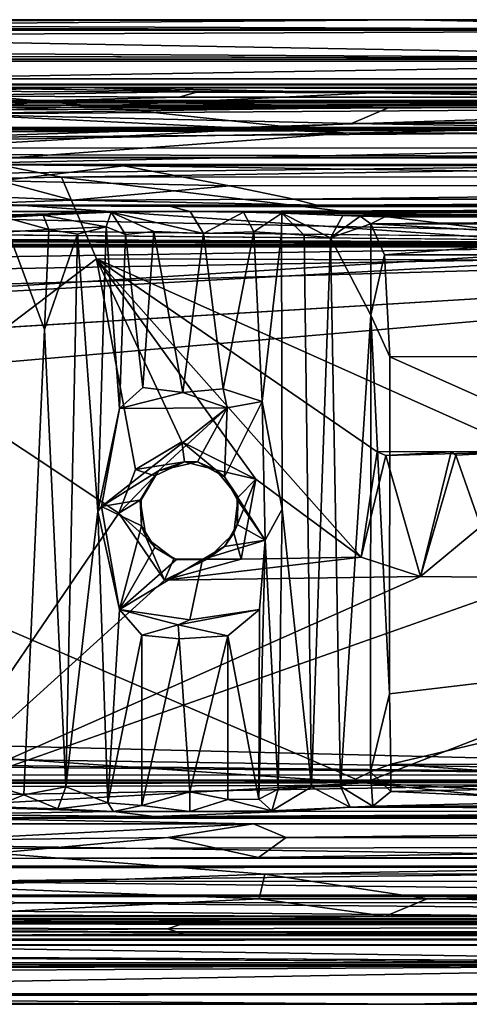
# Model space of a CAD drawing. Header units: millimetres. Extents: x -474 to 3044, y -109 to 1309.
# Tile 64 of 118: x 2670 to 2693, y 120 to 170. Entities that reach past the tile are written whole.
import ezdxf

# ---------------------------------------------------------------- set-up
doc = ezdxf.new("R2010")
doc.units = ezdxf.units.MM
doc.layers.add('Layer 01', color=7, linetype='Continuous', true_color=0x000000)

msp = doc.modelspace()

# ---------------------------------------------------------------- linework, layer by layer
at = {"layer": 'Layer 01'}
for points in [[(2190.596, 169.521, 1016.545), (2101.341, 168.001, 1018.898), (2715.512, 168.001, 1018.898)], [(2451.88, 169.521, 1016.546), (2689.524, 170.001, 1013.981), (2166.857, 170.001, 1013.987)], [(2678.377, 170, 1006.375), (2166.857, 170.001, 1013.987), (2689.524, 170.001, 1013.981)], [(2166.857, 170.001, 1013.987), (2678.377, 170, 1006.375), (2189.551, 170, 1006.343)], [(2402.489, 170, 960.981), (2189.551, 170, 1006.343), (2678.377, 170, 1006.375)], [(2190.596, 169.521, 1016.545), (2715.512, 168.001, 1018.898), (2451.88, 169.521, 1016.546)], [(2411.034, 170, 953.003), (2715.573, 169.475, 950.341), (2394.089, 169.475, 950.341)], [(2402.489, 170, 960.981), (2678.377, 170, 1006.375), (2724.336, 170, 960.513)], [(2402.489, 170, 960.981), (2724.336, 170, 960.513), (2581.427, 170, 953.005)], [(2411.034, 170, 953.003), (2581.427, 170, 953.005), (2715.573, 169.475, 950.341)], [(2451.88, 169.521, 1016.546), (2630.849, 169.521, 1016.545), (2689.524, 170.001, 1013.981)], [(2451.88, 169.521, 1016.546), (2715.512, 168.001, 1018.898), (2630.849, 169.521, 1016.545)], [(2581.427, 170, 953.005), (2724.336, 170, 960.513), (2716.49, 170, 952.999)], [(2715.573, 169.475, 950.341), (2581.427, 170, 953.005), (2716.49, 170, 952.999)], [(2630.849, 169.521, 1016.545), (2712.35, 169.523, 1016.541), (2689.524, 170.001, 1013.981)], [(2630.849, 169.521, 1016.545), (2715.512, 168.001, 1018.898), (2712.35, 169.523, 1016.541)], [(2689.524, 170.001, 1013.981), (2703.843, 170, 1014), (2678.377, 170, 1006.375)], [(2724.336, 170, 960.513), (2678.377, 170, 1006.375), (2723.889, 170, 1006.375)], [(2723.889, 170, 1006.375), (2678.377, 170, 1006.375), (2703.843, 170, 1014)], [(2703.843, 170, 1014), (2689.524, 170.001, 1013.981), (2712.35, 169.523, 1016.541)], [(2339.096, 167.898, 947.999), (2715.573, 169.475, 950.341), (2715.749, 167.898, 947.999)], [(2339.096, 167.898, 947.999), (2394.089, 169.475, 950.341), (2715.573, 169.475, 950.341)], [(2101.341, 168.001, 1018.898), (2020.505, 165.659, 1020.475), (2715.619, 165.66, 1020.475)], [(2101.341, 168.001, 1018.898), (2715.619, 165.66, 1020.475), (2715.512, 168.001, 1018.898)], [(2572.108, 165.544, 946.479), (2339.096, 167.898, 947.999), (2715.749, 167.898, 947.999)], [(2572.108, 165.544, 946.479), (2715.749, 167.898, 947.999), (2713.782, 165.545, 946.479)], [(-176.46, 166.724, 951.542), (2738.698, 166.726, 951.545), (-175.834, 167.001, 953.021)], [(-176.46, 166.724, 951.542), (2736.871, 165.857, 950.201), (2738.698, 166.726, 951.545)], [(-176.46, 166.724, 951.542), (-166.635, 165.857, 950.201), (2736.871, 165.857, 950.201)], [(2738.698, 166.726, 951.545), (2741.586, 167.001, 953.017), (-175.834, 167.001, 953.021)], [(2743.785, 167, 956.879), (-172.82, 167, 956.702), (-175.834, 167.001, 953.021), (2741.586, 167.001, 953.017)], [(1125.415, 167, 1010.293), (-172.82, 167, 956.702), (2743.785, 167, 956.879)], [(2211.546, 167, 1013.994), (2736.828, 166.7, 1015.52), (-167.083, 166.699, 1015.521)], [(2736.989, 165.799, 1016.858), (-166.992, 165.799, 1016.858), (-167.083, 166.699, 1015.521), (2736.828, 166.7, 1015.52)], [(1125.415, 167, 1010.293), (2743.785, 167, 956.879), (2742.825, 167, 1010.332)], [(1125.415, 167, 1010.293), (2742.825, 167, 1010.332), (2211.546, 167, 1013.994)], [(2742.825, 167, 1010.332), (2745.535, 167, 1013.986), (2211.546, 167, 1013.994)], [(2211.546, 167, 1013.994), (2745.535, 167, 1013.986), (2736.828, 166.7, 1015.52)], [(2673.096, 166.553, 978.554), (2665.21, 166.551, 978.791), (2678.869, 166.359, 989.072)], [(2665.21, 166.551, 978.791), (2673.096, 166.553, 978.554), (2665.361, 166.369, 977.235)], [(2665.255, 166.132, 1001.383), (2678.869, 166.359, 989.072), (2665.21, 166.551, 978.791)], [(2687.691, 166.289, 977.095), (2665.361, 166.369, 977.235), (2673.096, 166.553, 978.554)], [(2678.869, 166.359, 989.072), (2728.86, 166.371, 988.417), (2673.096, 166.553, 978.554)], [(2734.671, 166.552, 978.555), (2673.096, 166.553, 978.554), (2728.86, 166.371, 988.417)], [(2673.096, 166.553, 978.554), (2734.671, 166.552, 978.555), (2687.691, 166.289, 977.095)], [(2736.618, 166.29, 977.091), (2687.691, 166.289, 977.095), (2734.671, 166.552, 978.555)], [(2664.977, 165.915, 1013.276), (2671.339, 165.897, 1013.847), (2677.867, 166.063, 1005.119), (2665.255, 166.132, 1001.383)], [(2677.867, 166.063, 1005.119), (2678.869, 166.359, 989.072), (2665.255, 166.132, 1001.383)], [(2665.273, 165.247, 975.544), (2665.361, 166.369, 977.235), (2673.594, 165.611, 975.922)], [(2673.594, 165.611, 975.922), (2665.361, 166.369, 977.235), (2687.691, 166.289, 977.095)], [(2671.339, 165.897, 1013.847), (2765.61, 165.905, 1013.683), (2765.461, 166.065, 1004.996), (2677.867, 166.063, 1005.119)], [(2687.691, 166.289, 977.095), (2737.112, 165.435, 975.766), (2673.594, 165.611, 975.922)], [(2678.869, 166.359, 989.072), (2677.867, 166.063, 1005.119), (2765.461, 166.065, 1004.996), (2728.86, 166.371, 988.417)], [(2736.618, 166.29, 977.091), (2737.112, 165.435, 975.766), (2687.691, 166.289, 977.095)], [(617.209, 164.457, 1017.725), (-166.992, 165.799, 1016.858), (2736.989, 165.799, 1016.858)], [(-166.635, 165.857, 950.201), (1641.444, 164.519, 949.3), (2736.871, 165.857, 950.201)], [(617.209, 164.457, 1017.725), (2736.989, 165.799, 1016.858), (2165.241, 164.454, 1017.727)], [(2736.871, 165.857, 950.201), (1641.444, 164.519, 949.3), (2736.816, 164.52, 949.3)], [(2201.375, 162.997, 1021), (2715.619, 165.66, 1020.475), (2020.505, 165.659, 1020.475)], [(2165.241, 164.454, 1017.727), (2736.989, 165.799, 1016.858), (2739.166, 164.45, 1017.725)], [(2201.375, 162.997, 1021), (2634.508, 162.999, 1021), (2715.619, 165.66, 1020.475)], [(2572.108, 165.544, 946.479), (2713.782, 165.545, 946.479), (2337.691, 162.973, 945.998)], [(2713.782, 165.545, 946.479), (2741.032, 163.016, 946), (2337.691, 162.973, 945.998)], [(2634.508, 162.999, 1021), (2696.28, 162.985, 1021.001), (2715.619, 165.66, 1020.475)], [(2664.977, 165.915, 1013.276), (2665.32, 165.225, 1015.754), (2671.339, 165.897, 1013.847)], [(2673.594, 165.611, 975.922), (2686.332, 164.237, 974.945), (2665.273, 165.247, 975.544)], [(2688.56, 165.555, 1015.109), (2671.339, 165.897, 1013.847), (2665.32, 165.225, 1015.754)], [(2686.606, 164.724, 1016.295), (2688.56, 165.555, 1015.109), (2665.32, 165.225, 1015.754)], [(2765.637, 165.584, 1015.063), (2765.61, 165.905, 1013.683), (2671.339, 165.897, 1013.847)], [(2671.339, 165.897, 1013.847), (2688.56, 165.555, 1015.109), (2765.637, 165.584, 1015.063)], [(2737.112, 165.435, 975.766), (2686.332, 164.237, 974.945), (2673.594, 165.611, 975.922)], [(2686.606, 164.724, 1016.295), (2765.637, 165.584, 1015.063), (2688.56, 165.555, 1015.109)], [(2765.653, 164.811, 1016.231), (2765.637, 165.584, 1015.063), (2686.606, 164.724, 1016.295)], [(2686.606, 164.724, 1016.295), (2665.32, 165.225, 1015.754), (2664.401, 163.497, 1017.12)], [(2686.332, 164.237, 974.945), (2664.484, 163.855, 974.807), (2665.273, 165.247, 975.544)], [(2737.112, 165.435, 975.766), (2740.293, 164.249, 974.934), (2686.332, 164.237, 974.945)], [(1935.133, 162.995, 949), (2736.816, 164.52, 949.3), (1641.444, 164.519, 949.3)], [(1935.133, 162.995, 949), (2239.754, 162.998, 949), (2736.816, 164.52, 949.3)], [(2239.754, 162.998, 949), (2521.171, 162.999, 949), (2736.816, 164.52, 949.3)], [(2521.171, 162.999, 949), (2743.38, 162.994, 949), (2736.816, 164.52, 949.3)], [(2765.672, 163.445, 1017.128), (2686.606, 164.724, 1016.295), (2664.401, 163.497, 1017.12)], [(2765.672, 163.445, 1017.128), (2765.653, 164.811, 1016.231), (2686.606, 164.724, 1016.295)], [(2165.241, 164.454, 1017.727), (2735.784, 162.975, 1018.001), (2331.469, 163.002, 1018)], [(2165.241, 164.454, 1017.727), (2739.166, 164.45, 1017.725), (2735.784, 162.975, 1018.001)], [(2664.484, 163.855, 974.807), (2686.332, 164.237, 974.945), (2664.962, 162.671, 974.596)], [(2740.293, 164.249, 974.934), (2764.453, 162.631, 974.572), (2664.962, 162.671, 974.596)], [(2686.332, 164.237, 974.945), (2740.293, 164.249, 974.934), (2664.962, 162.671, 974.596)], [(2737.103, 158.524, 946), (2337.691, 162.973, 945.998), (2741.032, 163.016, 946)], [(2765.672, 163.445, 1017.128), (2664.401, 163.497, 1017.12), (2671.896, 161.998, 1017.4)], [(2664.984, 161.87, 1017.411), (2671.896, 161.998, 1017.4), (2664.401, 163.497, 1017.12)], [(2671.896, 161.998, 1017.4), (2765.677, 162.074, 1017.403), (2765.672, 163.445, 1017.128)], [(2737.103, 158.524, 946), (320.732, 158.562, 946), (1109.276, 162.993, 945.999)], [(2737.103, 158.524, 946), (1109.276, 162.993, 945.999), (1483.189, 162.977, 945.998)], [(2737.103, 158.524, 946), (1483.189, 162.977, 945.998), (1770.149, 162.974, 945.998)], [(1648.648, 158.426, 949), (2734.643, 158.468, 949), (1935.133, 162.995, 949)], [(1770.149, 162.974, 945.998), (2337.691, 162.973, 945.998), (2737.103, 158.524, 946)], [(2734.643, 158.468, 949), (2239.754, 162.998, 949), (1935.133, 162.995, 949)], [(2239.754, 162.998, 949), (2734.643, 158.468, 949), (2521.171, 162.999, 949)], [(2359.087, 158.718, 1018), (2331.469, 163.002, 1018), (2735.784, 162.975, 1018.001)], [(2709.959, 158.593, 1018), (2359.087, 158.718, 1018), (2735.784, 162.975, 1018.001)], [(2743.38, 162.994, 949), (2521.171, 162.999, 949), (2734.643, 158.468, 949)], [(2633.782, 154.255, 1021), (2700.932, 158.427, 1021), (2634.508, 162.999, 1021)], [(2696.28, 162.985, 1021.001), (2634.508, 162.999, 1021), (2700.932, 158.427, 1021)], [(2675.042, 162.582, 974.602), (2664.962, 162.671, 974.596), (2764.453, 162.631, 974.572)], [(2668.781, 161.818, 974.701), (2664.962, 162.671, 974.596), (2675.042, 162.582, 974.602)], [(2680.418, 161.571, 974.879), (2668.781, 161.818, 974.701), (2675.042, 162.582, 974.602)], [(2743.866, 161.578, 974.873), (2675.042, 162.582, 974.602), (2764.453, 162.631, 974.572)], [(2743.866, 161.578, 974.873), (2680.418, 161.571, 974.879), (2675.042, 162.582, 974.602)], [(2671.896, 161.998, 1017.4), (2706.812, 157.761, 1017.4), (2765.678, 157.857, 1017.4), (2765.677, 162.074, 1017.403)], [(2665.135, 151.375, 1017.398), (2673.671, 157.849, 1017.4), (2671.896, 161.998, 1017.4), (2664.984, 161.87, 1017.411)], [(2668.781, 161.818, 974.701), (2672.442, 160.842, 975.612), (2665.051, 161.156, 975.182)], [(2680.418, 161.571, 974.879), (2672.442, 160.842, 975.612), (2668.781, 161.818, 974.701)], [(2671.896, 161.998, 1017.4), (2673.671, 157.849, 1017.4), (2706.812, 157.761, 1017.4)], [(2680.418, 161.571, 974.879), (2683.691, 160.879, 975.56), (2672.442, 160.842, 975.612)], [(2743.866, 161.578, 974.873), (2683.691, 160.879, 975.56), (2680.418, 161.571, 974.879)], [(2743.866, 161.578, 974.873), (2746.617, 160.882, 975.555), (2683.691, 160.879, 975.56)], [(2687.261, 131.24, 1021), (2765, 161.492, 1021), (2633.782, 154.255, 1021)], [(2633.782, 154.255, 1021), (2765, 161.492, 1021), (2700.932, 158.427, 1021)], [(2672.442, 160.842, 975.612), (2665.387, 160.584, 976.571), (2665.051, 161.156, 975.182)], [(2687.261, 131.24, 1021), (2765, 126.994, 1021), (2765, 161.492, 1021)], [(2678.421, 160.253, 994.63), (2665.178, 160.283, 992.995), (2665.387, 160.584, 976.571), (2677.43, 160.512, 980.65)], [(2684.859, 160.587, 976.568), (2665.387, 160.584, 976.571), (2672.442, 160.842, 975.612)], [(2677.43, 160.512, 980.65), (2665.387, 160.584, 976.571), (2684.859, 160.587, 976.568)], [(2684.859, 160.587, 976.568), (2672.442, 160.842, 975.612), (2683.691, 160.879, 975.56)], [(2677.43, 160.512, 980.65), (2684.859, 160.587, 976.568), (2747.734, 160.509, 980.798)], [(2677.43, 160.512, 980.65), (2747.734, 160.509, 980.798), (2678.421, 160.253, 994.63)], [(2678.421, 160.253, 994.63), (2747.734, 160.509, 980.798), (2681.13, 160.231, 995.812)], [(2747.734, 160.509, 980.798), (2744.333, 160.224, 996.161), (2681.13, 160.231, 995.812)], [(2683.691, 160.879, 975.56), (2746.617, 160.882, 975.555), (2684.859, 160.587, 976.568)], [(2762.757, 160.58, 976.554), (2684.859, 160.587, 976.568), (2746.617, 160.882, 975.555)], [(2762.757, 160.58, 976.554), (2747.734, 160.509, 980.798), (2684.859, 160.587, 976.568)], [(2665.178, 160.283, 992.995), (2674.416, 160.219, 996.351), (2664.858, 159.968, 1009.933)], [(2670.97, 160.072, 1004.402), (2664.858, 159.968, 1009.933), (2674.416, 160.219, 996.351)], [(2664.858, 159.968, 1009.933), (2670.97, 160.072, 1004.402), (2669.062, 159.961, 1009.66)], [(2665.178, 160.283, 992.995), (2678.421, 160.253, 994.63), (2674.416, 160.219, 996.351)], [(2671.247, 159.35, 1006.523), (2669.062, 159.961, 1009.66), (2670.97, 160.072, 1004.402)], [(2674.416, 160.219, 996.351), (2674.157, 159.475, 998.437), (2670.97, 160.072, 1004.402)], [(2670.97, 160.072, 1004.402), (2674.157, 159.475, 998.437), (2671.247, 159.35, 1006.523)], [(2674.416, 160.219, 996.351), (2675.139, 159.094, 997.005), (2674.157, 159.475, 998.437)], [(2674.416, 160.219, 996.351), (2678.421, 160.253, 994.63), (2679.097, 159.147, 995.625)], [(2676.583, 159.244, 996.008), (2675.139, 159.094, 997.005), (2674.416, 160.219, 996.351)], [(2674.416, 160.219, 996.351), (2679.097, 159.147, 995.625), (2676.583, 159.244, 996.008)], [(2679.097, 159.147, 995.625), (2678.421, 160.253, 994.63), (2681.13, 160.231, 995.812)], [(2681.656, 159.231, 996.896), (2679.097, 159.147, 995.625), (2681.13, 160.231, 995.812)], [(2696.945, 160.066, 1004.731), (2681.13, 160.231, 995.812), (2744.333, 160.224, 996.161)], [(2681.13, 160.231, 995.812), (2696.945, 160.066, 1004.731), (2683.075, 160.173, 998.207)], [(2681.656, 159.231, 996.896), (2681.13, 160.231, 995.812), (2683.075, 160.173, 998.207)], [(2683.075, 160.173, 998.207), (2683.063, 159.15, 999.388), (2681.656, 159.231, 996.896)], [(2684.201, 159.051, 1002.885), (2683.063, 159.15, 999.388), (2683.075, 160.173, 998.207)], [(2683.075, 160.173, 998.207), (2696.945, 160.066, 1004.731), (2686.179, 160.053, 1005.462)], [(2683.075, 160.173, 998.207), (2685.545, 158.926, 1006.58), (2684.201, 159.051, 1002.885)], [(2683.075, 160.173, 998.207), (2686.179, 160.053, 1005.462), (2685.545, 158.926, 1006.58)], [(2685.545, 158.926, 1006.58), (2686.179, 160.053, 1005.462), (2687.051, 160.015, 1007.501)], [(2687.051, 160.015, 1007.501), (2687.586, 159.641, 1010.485), (2685.545, 158.926, 1006.58)], [(2686.179, 160.053, 1005.462), (2696.945, 160.066, 1004.731), (2687.051, 160.015, 1007.501)], [(2687.051, 160.015, 1007.501), (2696.945, 160.066, 1004.731), (2688.304, 159.986, 1009.375)], [(2687.586, 159.641, 1010.485), (2687.051, 160.015, 1007.501), (2688.304, 159.986, 1009.375)], [(2688.304, 159.986, 1009.375), (2696.945, 160.066, 1004.731), (2724.31, 159.983, 1009.374)], [(2669.183, 159.23, 1010.854), (2669.062, 159.961, 1009.66), (2671.247, 159.35, 1006.523)], [(2685.545, 158.926, 1006.58), (2687.586, 159.641, 1010.485), (2687.589, 154.99, 1010.835)], [(2688.304, 159.986, 1009.375), (2724.31, 159.983, 1009.374), (2687.586, 159.641, 1010.485)], [(2727.648, 159.621, 1010.546), (2687.586, 159.641, 1010.485), (2724.31, 159.983, 1009.374)], [(2687.586, 159.641, 1010.485), (2688.287, 158.056, 1011.388), (2687.589, 154.99, 1010.835)], [(2699.376, 158.964, 1011.141), (2687.586, 159.641, 1010.485), (2727.648, 159.621, 1010.546)], [(2688.287, 158.056, 1011.388), (2687.586, 159.641, 1010.485), (2699.376, 158.964, 1011.141)], [(2669.183, 159.23, 1010.854), (2671.038, 154.271, 1007.148), (2669.98, 130.631, 1009.352), (2669.142, 130.887, 1010.893)], [(2671.038, 154.271, 1007.148), (2669.183, 159.23, 1010.854), (2671.247, 159.35, 1006.523)], [(2671.247, 159.35, 1006.523), (2672.701, 159.102, 1002.609), (2671.038, 154.271, 1007.148)], [(2671.038, 154.271, 1007.148), (2672.701, 159.102, 1002.609), (2672.114, 131.038, 1004.387)], [(2671.247, 159.35, 1006.523), (2674.157, 159.475, 998.437), (2672.701, 159.102, 1002.609)], [(2673.733, 145.025, 999.423), (2672.114, 131.038, 1004.387), (2672.701, 159.102, 1002.609)], [(2674.157, 159.475, 998.437), (2673.733, 145.025, 999.423), (2672.701, 159.102, 1002.609)], [(2674.832, 150.25, 997.325), (2673.733, 145.025, 999.423), (2674.157, 159.475, 998.437)], [(2674.157, 159.475, 998.437), (2675.139, 159.094, 997.005), (2674.832, 150.25, 997.325)], [(2676.018, 151.318, 996.297), (2674.832, 150.25, 997.325), (2675.139, 159.094, 997.005)], [(2676.018, 151.318, 996.297), (2675.139, 159.094, 997.005), (2676.583, 159.244, 996.008)], [(2678.05, 151.068, 995.626), (2676.018, 151.318, 996.297), (2676.583, 159.244, 996.008)], [(2676.583, 159.244, 996.008), (2679.097, 159.147, 995.625), (2678.05, 151.068, 995.626)], [(2678.05, 151.068, 995.626), (2679.097, 159.147, 995.625), (2680.107, 151.256, 995.907)], [(2681.656, 159.231, 996.896), (2680.107, 151.256, 995.907), (2679.097, 159.147, 995.625)], [(2680.107, 151.256, 995.907), (2681.656, 159.231, 996.896), (2682.075, 150.606, 997.346)], [(2681.656, 159.231, 996.896), (2683.063, 159.15, 999.388), (2682.075, 150.606, 997.346)], [(2683.063, 159.15, 999.388), (2683.099, 145.151, 999.483), (2682.075, 150.606, 997.346)], [(2684.585, 131.037, 1004.053), (2683.099, 145.151, 999.483), (2683.063, 159.15, 999.388), (2684.201, 159.051, 1002.885)], [(2684.201, 159.051, 1002.885), (2685.545, 158.926, 1006.58), (2684.585, 131.037, 1004.053)], [(-168.235, 158.55, 949), (2738.687, 131.379, 949), (224.288, 158.475, 949)], [(-168.235, 158.55, 949), (-166.238, 131.493, 949), (2738.687, 131.379, 949)], [(1151.698, 131.43, 946), (320.732, 158.562, 946), (2737.103, 158.524, 946)], [(2709.959, 158.593, 1018), (912.485, 131.203, 1018), (2359.087, 158.718, 1018)], [(2713.872, 131.212, 1018), (1524.165, 127.008, 1018), (912.485, 131.203, 1018), (2709.959, 158.593, 1018)], [(1151.698, 131.43, 946), (2737.103, 158.524, 946), (1793.596, 131.51, 946)], [(2294.596, 131.566, 946), (1793.596, 131.51, 946), (2737.103, 158.524, 946)], [(2294.596, 131.566, 946), (2737.103, 158.524, 946), (2427.057, 131.627, 946)], [(2427.057, 131.627, 946), (2737.103, 158.524, 946), (2731.165, 131.657, 946)], [(2685.545, 158.926, 1006.58), (2686.059, 131.063, 1007.734), (2684.585, 131.037, 1004.053)], [(2686.059, 131.063, 1007.734), (2685.545, 158.926, 1006.58), (2687.589, 154.99, 1010.835)], [(2699.376, 158.964, 1011.141), (2738.19, 158.057, 1011.4), (2688.287, 158.056, 1011.388)], [(224.288, 158.475, 949), (2738.687, 131.379, 949), (942.581, 158.479, 949)], [(942.581, 158.479, 949), (2738.687, 131.379, 949), (1648.648, 158.426, 949)], [(1648.648, 158.426, 949), (2738.687, 131.379, 949), (2734.643, 158.468, 949)], [(2688.551, 152.881, 1011.4), (2687.589, 154.99, 1010.835), (2688.287, 158.056, 1011.388)], [(2738.19, 158.057, 1011.4), (2738.275, 152.924, 1011.4), (2688.551, 152.881, 1011.4), (2688.287, 158.056, 1011.388)], [(2673.671, 157.849, 1017.4), (2665.135, 151.375, 1017.398), (2674.808, 144.938, 1017.4), (2675.643, 147.165, 1017.4)], [(2695.536, 148.069, 1017.388), (2706.812, 157.761, 1017.4), (2673.671, 157.849, 1017.4)], [(2673.671, 157.849, 1017.4), (2687.918, 148.057, 1017.4), (2695.536, 148.069, 1017.388)], [(2687.918, 148.057, 1017.4), (2673.671, 157.849, 1017.4), (2687.108, 142.708, 1017.265)], [(2681.763, 146.659, 1017.39), (2673.671, 157.849, 1017.4), (2677.994, 148.57, 1017.398)], [(2675.643, 147.165, 1017.4), (2677.994, 148.57, 1017.398), (2673.671, 157.849, 1017.4)], [(2673.671, 157.849, 1017.4), (2681.763, 146.659, 1017.39), (2687.108, 142.708, 1017.265)], [(2686.059, 131.063, 1007.734), (2687.589, 154.99, 1010.835), (2687.582, 131.806, 1010.806)], [(2688.531, 135.767, 1011.4), (2687.582, 131.806, 1010.806), (2687.589, 154.99, 1010.835)], [(2688.531, 135.767, 1011.4), (2687.589, 154.99, 1010.835), (2688.551, 152.881, 1011.4)], [(2687.261, 131.24, 1021), (2633.782, 154.255, 1021), (2615.763, 136.081, 1021)], [(2669.98, 130.631, 1009.352), (2671.038, 154.271, 1007.148), (2672.114, 131.038, 1004.387)], [(2688.531, 135.767, 1011.4), (2688.551, 152.881, 1011.4), (2718.821, 139.357, 1011.4)], [(2718.821, 139.357, 1011.4), (2688.551, 152.881, 1011.4), (2738.275, 152.924, 1011.4)], [(2665.035, 130.589, 1017.403), (2674.808, 144.938, 1017.4), (2665.135, 151.375, 1017.398)], [(2674.832, 150.25, 997.325), (2676.018, 151.318, 996.297), (2678.05, 151.068, 995.626)], [(2674.832, 150.25, 997.325), (2678.05, 151.068, 995.626), (2680.31, 150.29, 997.417)], [(2680.107, 151.256, 995.907), (2680.31, 150.29, 997.417), (2678.05, 151.068, 995.626)], [(2680.107, 151.256, 995.907), (2682.075, 150.606, 997.346), (2680.31, 150.29, 997.417)], [(2682.238, 143.573, 997.514), (2680.167, 146.794, 997.501), (2682.075, 150.606, 997.346)], [(2680.31, 150.29, 997.417), (2682.075, 150.606, 997.346), (2680.167, 146.794, 997.501)], [(2682.238, 143.573, 997.514), (2682.075, 150.606, 997.346), (2683.099, 145.151, 999.483)], [(2673.733, 145.025, 999.423), (2674.832, 150.25, 997.325), (2673.927, 145.272, 997.538)], [(2673.927, 145.272, 997.538), (2674.832, 150.25, 997.325), (2680.31, 150.29, 997.417)], [(2676.823, 147.086, 997.502), (2673.927, 145.272, 997.538), (2680.31, 150.29, 997.417)], [(2680.31, 150.29, 997.417), (2678.79, 147.541, 997.502), (2676.823, 147.086, 997.502)], [(2680.31, 150.29, 997.417), (2680.167, 146.794, 997.501), (2678.79, 147.541, 997.502)], [(2678.138, 147.552, 1016.336), (2677.994, 148.57, 1017.398), (2675.643, 147.165, 1017.4)], [(2679.719, 147.146, 1016.438), (2681.763, 146.659, 1017.39), (2677.994, 148.57, 1017.398)], [(2679.719, 147.146, 1016.438), (2677.994, 148.57, 1017.398), (2678.138, 147.552, 1016.336)], [(2688.36, 147.872, 1017.086), (2687.918, 148.057, 1017.4), (2687.108, 142.708, 1017.265)], [(2695.536, 148.069, 1017.388), (2687.918, 148.057, 1017.4), (2688.36, 147.872, 1017.086)], [(2688.36, 147.872, 1017.086), (2691.661, 148.057, 1017.4), (2695.536, 148.069, 1017.388)], [(2690.109, 141.725, 1017.348), (2691.661, 148.057, 1017.4), (2688.36, 147.872, 1017.086)], [(2691.661, 148.057, 1017.4), (2690.109, 141.725, 1017.348), (2691.905, 147.889, 1016.903)], [(2691.661, 148.057, 1017.4), (2691.905, 147.889, 1016.903), (2695.536, 148.069, 1017.388)], [(2693.175, 144.266, 1017.378), (2695.536, 148.069, 1017.388), (2691.905, 147.889, 1016.903)], [(2678.138, 147.552, 1016.336), (2675.643, 147.165, 1017.4), (2676.624, 146.83, 1016.381)], [(2676.624, 146.83, 1016.381), (2676.823, 147.086, 997.502), (2678.138, 147.552, 1016.336)], [(2678.79, 147.541, 997.502), (2678.138, 147.552, 1016.336), (2676.823, 147.086, 997.502)], [(2678.79, 147.541, 997.502), (2679.719, 147.146, 1016.438), (2678.138, 147.552, 1016.336)], [(2679.719, 147.146, 1016.438), (2678.79, 147.541, 997.502), (2680.167, 146.794, 997.501)], [(2687.108, 142.708, 1017.265), (2690.109, 141.725, 1017.348), (2688.36, 147.872, 1017.086)], [(2693.175, 144.266, 1017.378), (2691.905, 147.889, 1016.903), (2690.109, 141.725, 1017.348)], [(2673.927, 145.272, 997.538), (2676.823, 147.086, 997.502), (2675.939, 145.622, 997.504)], [(2676.624, 146.83, 1016.381), (2675.643, 147.165, 1017.4), (2674.808, 144.938, 1017.4)], [(2676.823, 147.086, 997.502), (2676.624, 146.83, 1016.381), (2675.891, 145.596, 1016.445), (2675.939, 145.622, 997.504)], [(2680.167, 146.794, 997.501), (2680.855, 145.759, 1016.483), (2679.719, 147.146, 1016.438)], [(2680.855, 145.759, 1016.483), (2681.763, 146.659, 1017.39), (2679.719, 147.146, 1016.438)], [(2676.624, 146.83, 1016.381), (2674.808, 144.938, 1017.4), (2675.891, 145.596, 1016.445)], [(2680.855, 145.759, 1016.483), (2680.167, 146.794, 997.501), (2680.816, 145.636, 997.505)], [(2680.167, 146.794, 997.501), (2682.238, 143.573, 997.514), (2680.816, 145.636, 997.505)], [(2680.648, 143.929, 1016.426), (2681.012, 142.605, 1017.398), (2681.763, 146.659, 1017.39)], [(2680.648, 143.929, 1016.426), (2681.763, 146.659, 1017.39), (2680.855, 145.759, 1016.483)], [(2681.012, 142.605, 1017.398), (2687.108, 142.708, 1017.265), (2681.763, 146.659, 1017.39)], [(2673.927, 145.272, 997.538), (2675.939, 145.622, 997.504), (2675.956, 144.303, 997.501)], [(2675.891, 145.596, 1016.445), (2674.808, 144.938, 1017.4), (2676.196, 143.684, 1016.384)], [(2675.891, 145.596, 1016.445), (2675.956, 144.303, 997.501), (2675.939, 145.622, 997.504)], [(2675.956, 144.303, 997.501), (2675.891, 145.596, 1016.445), (2676.196, 143.684, 1016.384)], [(2680.855, 145.759, 1016.483), (2680.808, 144.364, 997.503), (2680.648, 143.929, 1016.426)], [(2680.855, 145.759, 1016.483), (2680.816, 145.636, 997.505), (2680.808, 144.364, 997.503)], [(2680.816, 145.636, 997.505), (2682.238, 143.573, 997.514), (2680.808, 144.364, 997.503)], [(2674.241, 130.237, 998.071), (2672.114, 131.038, 1004.387), (2673.733, 145.025, 999.423)], [(2673.733, 145.025, 999.423), (2673.927, 145.272, 997.538), (2674.837, 140.041, 997.388)], [(2673.733, 145.025, 999.423), (2674.837, 140.041, 997.388), (2674.241, 130.237, 998.071)], [(2674.837, 140.041, 997.388), (2673.927, 145.272, 997.538), (2675.956, 144.303, 997.501)], [(2682.884, 130.928, 998.962), (2682.238, 143.573, 997.514), (2683.099, 145.151, 999.483)], [(2682.884, 130.928, 998.962), (2683.099, 145.151, 999.483), (2684.585, 131.037, 1004.053)], [(2665.035, 130.589, 1017.403), (2677.123, 141.535, 1017.402), (2674.808, 144.938, 1017.4)], [(2676.196, 143.684, 1016.384), (2674.808, 144.938, 1017.4), (2677.123, 141.535, 1017.402)], [(2676.64, 143.204, 997.502), (2674.837, 140.041, 997.388), (2675.956, 144.303, 997.501)], [(2676.196, 143.684, 1016.384), (2676.64, 143.204, 997.502), (2675.956, 144.303, 997.501)], [(2680.648, 143.929, 1016.426), (2680.808, 144.364, 997.503), (2680.175, 143.254, 997.505)], [(2680.808, 144.364, 997.503), (2682.238, 143.573, 997.514), (2680.175, 143.254, 997.505)], [(2693.175, 144.266, 1017.378), (2690.109, 141.725, 1017.348), (2696.381, 141.654, 1017.395)], [(2677.597, 142.623, 1016.438), (2676.64, 143.204, 997.502), (2676.196, 143.684, 1016.384)], [(2676.196, 143.684, 1016.384), (2677.123, 141.535, 1017.402), (2677.597, 142.623, 1016.438)], [(2681.948, 140.043, 997.384), (2678.402, 139.521, 997.4), (2679.054, 142.59, 997.502), (2682.238, 143.573, 997.514)], [(2680.175, 143.254, 997.505), (2682.238, 143.573, 997.514), (2679.054, 142.59, 997.502)], [(2680.175, 143.254, 997.505), (2679.289, 142.612, 1016.456), (2680.648, 143.929, 1016.426)], [(2679.289, 142.612, 1016.456), (2681.012, 142.605, 1017.398), (2680.648, 143.929, 1016.426)], [(2682.884, 130.928, 998.962), (2681.909, 130.425, 997.218), (2682.238, 143.573, 997.514)], [(2681.909, 130.425, 997.218), (2681.948, 140.043, 997.384), (2682.238, 143.573, 997.514)], [(2674.837, 140.041, 997.388), (2676.64, 143.204, 997.502), (2677.728, 142.58, 997.503)], [(2677.597, 142.623, 1016.438), (2677.728, 142.58, 997.503), (2676.64, 143.204, 997.502)], [(2679.289, 142.612, 1016.456), (2680.175, 143.254, 997.505), (2679.054, 142.59, 997.502)], [(2674.837, 140.041, 997.388), (2679.054, 142.59, 997.502), (2678.402, 139.521, 997.4)], [(2674.837, 140.041, 997.388), (2677.728, 142.58, 997.503), (2679.054, 142.59, 997.502)], [(2687.108, 142.708, 1017.265), (2681.012, 142.605, 1017.398), (2677.123, 141.535, 1017.402)], [(2687.108, 142.708, 1017.265), (2677.123, 141.535, 1017.402), (2690.109, 141.725, 1017.348)], [(2677.597, 142.623, 1016.438), (2677.123, 141.535, 1017.402), (2679.289, 142.612, 1016.456)], [(2679.289, 142.612, 1016.456), (2677.123, 141.535, 1017.402), (2681.012, 142.605, 1017.398)], [(2677.728, 142.58, 997.503), (2677.597, 142.623, 1016.438), (2679.289, 142.612, 1016.456), (2679.054, 142.59, 997.502)], [(2665.035, 130.589, 1017.403), (2696.381, 141.654, 1017.395), (2690.109, 141.725, 1017.348)], [(2665.035, 130.589, 1017.403), (2690.109, 141.725, 1017.348), (2677.123, 141.535, 1017.402)], [(2665.035, 130.589, 1017.403), (2756.487, 132.178, 1017.4), (2696.381, 141.654, 1017.395)], [(2674.241, 130.237, 998.071), (2674.837, 140.041, 997.388), (2675.977, 138.74, 996.299)], [(2678.402, 139.521, 997.4), (2677.816, 139.267, 995.971), (2674.837, 140.041, 997.388)], [(2674.837, 140.041, 997.388), (2677.816, 139.267, 995.971), (2675.977, 138.74, 996.299)], [(2681.948, 140.043, 997.384), (2677.816, 139.267, 995.971), (2678.402, 139.521, 997.4)], [(2680.339, 138.717, 995.948), (2677.816, 139.267, 995.971), (2681.948, 140.043, 997.384)], [(2680.339, 138.717, 995.948), (2681.948, 140.043, 997.384), (2681.909, 130.425, 997.218)], [(2677.816, 139.267, 995.971), (2677.864, 138.561, 995.616), (2675.977, 138.74, 996.299)], [(2680.339, 138.717, 995.948), (2677.864, 138.561, 995.616), (2677.816, 139.267, 995.971)], [(2688.531, 135.767, 1011.4), (2718.821, 139.357, 1011.4), (2688.614, 132.2, 1011.405)], [(2688.614, 132.2, 1011.405), (2718.821, 139.357, 1011.4), (2738.136, 132.177, 1011.406)], [(2675.969, 130.102, 996.194), (2674.241, 130.237, 998.071), (2675.977, 138.74, 996.299)], [(2675.969, 130.102, 996.194), (2675.977, 138.74, 996.299), (2677.864, 138.561, 995.616)], [(2677.864, 138.561, 995.616), (2678.405, 130.791, 995.625), (2675.969, 130.102, 996.194)], [(2677.864, 138.561, 995.616), (2680.339, 138.717, 995.948), (2678.405, 130.791, 995.625)], [(2680.339, 138.717, 995.948), (2680.341, 130.395, 996.044), (2678.405, 130.791, 995.625)], [(2680.339, 138.717, 995.948), (2681.909, 130.425, 997.218), (2680.341, 130.395, 996.044)], [(2687.261, 131.24, 1021), (2615.763, 136.081, 1021), (2609.939, 126.976, 1020.999)], [(2688.614, 132.2, 1011.405), (2687.582, 131.806, 1010.806), (2688.531, 135.767, 1011.4)], [(2665.035, 130.589, 1017.403), (2665.469, 127.913, 1017.401), (2765.677, 128.056, 1017.404), (2756.487, 132.178, 1017.4)], [(2687.582, 131.806, 1010.806), (2688.614, 132.2, 1011.405), (2688.604, 130.798, 1010.98)], [(2688.614, 132.2, 1011.405), (2703.869, 131.126, 1011.162), (2688.604, 130.798, 1010.98)], [(2688.614, 132.2, 1011.405), (2738.136, 132.177, 1011.406), (2703.869, 131.126, 1011.162)], [(2427.057, 131.627, 946), (2737.734, 127.005, 946), (2398.959, 127.001, 946)], [(2427.057, 131.627, 946), (2731.165, 131.657, 946), (2737.734, 127.005, 946)], [(2687.582, 131.806, 1010.806), (2687.694, 130.067, 1009.675), (2686.059, 131.063, 1007.734)], [(2688.604, 130.798, 1010.98), (2687.694, 130.067, 1009.675), (2687.582, 131.806, 1010.806)], [(2738.687, 131.379, 949), (-166.238, 131.493, 949), (-176.746, 127.007, 948.999)], [(2738.687, 131.379, 949), (-176.746, 127.007, 948.999), (335.793, 127.002, 949)], [(2738.687, 131.379, 949), (335.793, 127.002, 949), (957.481, 127.007, 948.999)], [(2738.687, 131.379, 949), (957.481, 127.007, 948.999), (2746.377, 127.002, 949)], [(2713.872, 131.212, 1018), (2737.543, 127.007, 1018), (1524.165, 127.008, 1018)], [(2728.026, 127.017, 1021.001), (2687.261, 131.24, 1021), (2609.939, 126.976, 1020.999)], [(2669.98, 130.631, 1009.352), (2672.114, 131.038, 1004.387), (2671.705, 129.922, 1002.279)], [(2671.705, 129.922, 1002.279), (2672.114, 131.038, 1004.387), (2674.241, 130.237, 998.071)], [(2684.585, 131.037, 1004.053), (2682.575, 129.831, 996.698), (2682.884, 130.928, 998.962)], [(2684.585, 131.037, 1004.053), (2686.551, 130.002, 1006.056), (2682.575, 129.831, 996.698)], [(2684.585, 131.037, 1004.053), (2686.059, 131.063, 1007.734), (2686.551, 130.002, 1006.056)], [(2686.551, 130.002, 1006.056), (2686.059, 131.063, 1007.734), (2687.694, 130.067, 1009.675)], [(2687.261, 131.24, 1021), (2728.026, 127.017, 1021.001), (2765, 126.994, 1021)], [(2703.869, 131.126, 1011.162), (2699.295, 130.337, 1010.408), (2688.604, 130.798, 1010.98)], [(2668.489, 130.031, 1009.79), (2669.142, 130.887, 1010.893), (2669.98, 130.631, 1009.352)], [(2668.489, 130.031, 1009.79), (2669.98, 130.631, 1009.352), (2671.705, 129.922, 1002.279)], [(2678.405, 130.791, 995.625), (2678.405, 129.791, 994.643), (2675.969, 130.102, 996.194)], [(2678.405, 129.791, 994.643), (2678.405, 130.791, 995.625), (2680.341, 130.395, 996.044)], [(2682.884, 130.928, 998.962), (2682.575, 129.831, 996.698), (2681.909, 130.425, 997.218)], [(2699.295, 130.337, 1010.408), (2687.694, 130.067, 1009.675), (2688.604, 130.798, 1010.98)], [(2674.542, 129.793, 994.833), (2665.087, 129.644, 986.82), (2665.23, 130.079, 1010.043)], [(2668.489, 130.031, 1009.79), (2671.705, 129.922, 1002.279), (2665.23, 130.079, 1010.043)], [(2671.705, 129.922, 1002.279), (2674.542, 129.793, 994.833), (2665.23, 130.079, 1010.043)], [(2671.705, 129.922, 1002.279), (2674.241, 130.237, 998.071), (2674.542, 129.793, 994.833)], [(2674.542, 129.793, 994.833), (2674.241, 130.237, 998.071), (2675.969, 130.102, 996.194)], [(2678.405, 129.791, 994.643), (2674.542, 129.793, 994.833), (2675.969, 130.102, 996.194)], [(2682.575, 129.831, 996.698), (2678.405, 129.791, 994.643), (2680.341, 130.395, 996.044)], [(2682.575, 129.831, 996.698), (2680.341, 130.395, 996.044), (2681.909, 130.425, 997.218)], [(2686.551, 130.002, 1006.056), (2687.694, 130.067, 1009.675), (2701.968, 130.066, 1009.45)], [(2701.968, 130.066, 1009.45), (2739.165, 130.056, 1009.206), (2686.551, 130.002, 1006.056)], [(2739.165, 130.056, 1009.206), (2743.667, 129.834, 996.959), (2686.551, 130.002, 1006.056)], [(2687.694, 130.067, 1009.675), (2699.295, 130.337, 1010.408), (2701.968, 130.066, 1009.45)], [(2665.087, 129.644, 986.82), (2674.542, 129.793, 994.833), (2676.591, 129.533, 980.686)], [(2665.087, 129.644, 986.82), (2676.591, 129.533, 980.686), (2665.476, 129.458, 976.542)], [(2750.079, 129.531, 980.624), (2742.552, 129.456, 976.553), (2665.476, 129.458, 976.542), (2676.591, 129.533, 980.686)], [(2676.591, 129.533, 980.686), (2674.542, 129.793, 994.833), (2683.289, 129.786, 994.389)], [(2678.405, 129.791, 994.643), (2683.289, 129.786, 994.389), (2674.542, 129.793, 994.833)], [(2676.591, 129.533, 980.686), (2683.289, 129.786, 994.389), (2743.667, 129.834, 996.959)], [(2743.667, 129.834, 996.959), (2750.079, 129.531, 980.624), (2676.591, 129.533, 980.686)], [(2683.289, 129.786, 994.389), (2678.405, 129.791, 994.643), (2682.575, 129.831, 996.698)], [(2682.575, 129.831, 996.698), (2686.551, 130.002, 1006.056), (2683.289, 129.786, 994.389)], [(2743.667, 129.834, 996.959), (2683.289, 129.786, 994.389), (2686.551, 130.002, 1006.056)], [(2681.632, 129.168, 975.568), (2677.285, 128.47, 974.876), (2665.457, 128.336, 974.761)], [(2681.632, 129.168, 975.568), (2665.457, 128.336, 974.761), (2668.575, 129.167, 975.564)], [(2668.575, 129.167, 975.564), (2665.476, 129.458, 976.542), (2681.632, 129.168, 975.568)], [(2665.476, 129.458, 976.542), (2742.552, 129.456, 976.553), (2743.272, 129.166, 975.562), (2681.632, 129.168, 975.568)], [(2681.632, 129.168, 975.568), (2683.299, 128.469, 974.875), (2677.285, 128.47, 974.876)], [(2743.272, 129.166, 975.562), (2683.299, 128.469, 974.875), (2681.632, 129.168, 975.568)], [(2743.272, 129.166, 975.562), (2747.125, 128.475, 974.879), (2683.299, 128.469, 974.875)], [(2677.285, 128.47, 974.876), (2665.51, 127.397, 974.583), (2665.457, 128.336, 974.761)], [(2682.214, 126.611, 1017.13), (2765.677, 128.056, 1017.404), (2665.469, 127.913, 1017.401)], [(2681.889, 127.46, 974.601), (2665.51, 127.397, 974.583), (2677.285, 128.47, 974.876)], [(2677.285, 128.47, 974.876), (2683.299, 128.469, 974.875), (2681.889, 127.46, 974.601)], [(2747.125, 128.475, 974.879), (2763.712, 127.416, 974.589), (2681.889, 127.46, 974.601)], [(2681.889, 127.46, 974.601), (2683.299, 128.469, 974.875), (2747.125, 128.475, 974.879)], [(2682.214, 126.611, 1017.13), (2765.672, 126.617, 1017.132), (2765.677, 128.056, 1017.404)], [(2665.262, 125.993, 1016.856), (2682.214, 126.611, 1017.13), (2665.469, 127.913, 1017.401)], [(1524.165, 127.008, 1018), (2736.901, 125.48, 1017.7), (667.398, 125.481, 1017.7)], [(1068.886, 125.546, 949.274), (2746.377, 127.002, 949), (957.481, 127.007, 948.999)], [(1524.165, 127.008, 1018), (2737.543, 127.007, 1018), (2736.901, 125.48, 1017.7)], [(2728.026, 127.017, 1021.001), (2609.939, 126.976, 1020.999), (2560.262, 124.455, 1020.521), (2715.713, 124.456, 1020.521)], [(2764.185, 126.257, 974.765), (2665.468, 126.232, 974.774), (2763.712, 127.416, 974.589)], [(2665.468, 126.232, 974.774), (2665.51, 127.397, 974.583), (2763.712, 127.416, 974.589)], [(2763.712, 127.416, 974.589), (2665.51, 127.397, 974.583), (2681.889, 127.46, 974.601)], [(1068.886, 125.546, 949.274), (2738.683, 125.542, 949.276), (2746.377, 127.002, 949)], [(2714.774, 124.34, 946.525), (2373.37, 124.341, 946.525), (2398.959, 127.001, 946)], [(2398.959, 127.001, 946), (2737.734, 127.005, 946), (2714.774, 124.34, 946.525)], [(2681.928, 125.35, 1016.327), (2682.214, 126.611, 1017.13), (2665.262, 125.993, 1016.856)], [(2682.214, 126.611, 1017.13), (2681.928, 125.35, 1016.327), (2690.444, 125.35, 1016.327)], [(2682.214, 126.611, 1017.13), (2690.444, 125.35, 1016.327), (2765.672, 126.617, 1017.132)], [(2765.672, 126.617, 1017.132), (2690.444, 125.35, 1016.327), (2741.976, 125.372, 1016.344)], [(2760.046, 125.185, 975.281), (2665.468, 126.232, 974.774), (2764.185, 126.257, 974.765)], [(2669.571, 125.149, 975.298), (2665.468, 126.232, 974.774), (2760.046, 125.185, 975.281)], [(1068.886, 125.546, 949.274), (1192.454, 124.2, 950.144), (2738.683, 125.542, 949.276)], [(2738.683, 125.542, 949.276), (1192.454, 124.2, 950.144), (2736.773, 124.201, 950.143)], [(2681.928, 125.35, 1016.327), (2665.262, 125.993, 1016.856), (2665.276, 124.525, 1015.315)], [(101.119, 124.143, 1016.799), (667.398, 125.481, 1017.7), (2736.858, 124.143, 1016.799)], [(2736.858, 124.143, 1016.799), (667.398, 125.481, 1017.7), (2736.901, 125.48, 1017.7)], [(2665.275, 124.297, 976.103), (2669.571, 125.149, 975.298), (2764.29, 124.323, 976.087)], [(2688.335, 124.467, 1015.061), (2681.928, 125.35, 1016.327), (2665.276, 124.525, 1015.315)], [(2764.29, 124.323, 976.087), (2669.571, 125.149, 975.298), (2760.046, 125.185, 975.281)], [(2681.928, 125.35, 1016.327), (2688.335, 124.467, 1015.061), (2690.444, 125.35, 1016.327)], [(2690.444, 125.35, 1016.327), (2688.335, 124.467, 1015.061), (2746.251, 124.52, 1015.165)], [(2690.444, 125.35, 1016.327), (2746.251, 124.52, 1015.165), (2741.976, 125.372, 1016.344)], [(2665.276, 124.525, 1015.315), (2664.743, 124.127, 1013.13), (2673.035, 124.137, 1013.591)], [(2688.335, 124.467, 1015.061), (2665.276, 124.525, 1015.315), (2673.035, 124.137, 1013.591)], [(2746.251, 124.52, 1015.165), (2688.335, 124.467, 1015.061), (2753.082, 124.142, 1013.703)], [(1896.606, 123.275, 1015.457), (101.119, 124.143, 1016.799), (2736.858, 124.143, 1016.799)], [(1192.454, 124.2, 950.144), (1878.763, 123.3, 951.48), (2736.773, 124.201, 950.143)], [(2736.773, 124.201, 950.143), (1878.763, 123.3, 951.48), (2736.832, 123.3, 951.48)], [(2314.592, 124.455, 1020.521), (1883.709, 122.102, 1019.001), (2715.937, 122.102, 1019.001)], [(1896.606, 123.275, 1015.457), (2736.858, 124.143, 1016.799), (2738.499, 123.276, 1015.458)], [(2064.527, 121.999, 948.102), (2373.37, 124.341, 946.525), (2715.597, 121.999, 948.102)], [(2314.592, 124.455, 1020.521), (2715.937, 122.102, 1019.001), (2560.262, 124.455, 1020.521)], [(2715.597, 121.999, 948.102), (2373.37, 124.341, 946.525), (2714.774, 124.34, 946.525)], [(2560.262, 124.455, 1020.521), (2715.937, 122.102, 1019.001), (2715.713, 124.456, 1020.521)], [(2673.035, 124.137, 1013.591), (2664.743, 124.127, 1013.13), (2677.923, 124.06, 1009.393)], [(2677.273, 123.826, 996.685), (2677.923, 124.06, 1009.393), (2664.743, 124.127, 1013.13), (2665.178, 123.86, 998.568)], [(2764.312, 123.685, 977.273), (2665.372, 123.673, 977.296), (2665.275, 124.297, 976.103), (2764.29, 124.323, 976.087)], [(2688.335, 124.467, 1015.061), (2673.035, 124.137, 1013.591), (2753.082, 124.142, 1013.703)], [(2753.082, 124.142, 1013.703), (2673.035, 124.137, 1013.591), (2677.923, 124.06, 1009.393)], [(2677.273, 123.826, 996.685), (2747.405, 124.05, 1008.863), (2677.923, 124.06, 1009.393)], [(2677.273, 123.826, 996.685), (2678.065, 123.574, 983.053), (2765.05, 123.544, 981.441), (2747.405, 124.05, 1008.863)], [(2747.405, 124.05, 1008.863), (2753.082, 124.142, 1013.703), (2677.923, 124.06, 1009.393)], [(2665.147, 123.727, 991.212), (2677.273, 123.826, 996.685), (2665.178, 123.86, 998.568)], [(2665.147, 123.727, 991.212), (2665.314, 123.488, 978.568), (2678.065, 123.574, 983.053), (2677.273, 123.826, 996.685)], [(2665.372, 123.673, 977.296), (2764.131, 123.49, 978.56), (2665.314, 123.488, 978.568)], [(2665.314, 123.488, 978.568), (2764.131, 123.49, 978.56), (2678.065, 123.574, 983.053)], [(2665.372, 123.673, 977.296), (2764.312, 123.685, 977.273), (2764.131, 123.49, 978.56)], [(2765.05, 123.544, 981.441), (2678.065, 123.574, 983.053), (2764.131, 123.49, 978.56)], [(2355.475, 123, 953.004), (2736.832, 123.3, 951.48), (1878.763, 123.3, 951.48)], [(1896.606, 123.275, 1015.457), (2740.978, 122.999, 1013.978), (1891.89, 122.999, 1013.98)], [(1896.606, 123.275, 1015.457), (2738.499, 123.276, 1015.458), (2740.978, 122.999, 1013.978)], [(2736.832, 123.3, 951.48), (2355.475, 123, 953.004), (2745.109, 123, 953.011)], [(1885.286, 123, 1010.132), (2740.978, 122.999, 1013.978), (2743.719, 123, 1010.052), (2102.208, 123, 956.84)], [(1885.286, 123, 1010.132), (1891.89, 122.999, 1013.98), (2740.978, 122.999, 1013.978)], [(2742.863, 123, 956.613), (2102.208, 123, 956.84), (2743.719, 123, 1010.052)], [(2745.109, 123, 953.011), (2355.475, 123, 953.004), (2102.208, 123, 956.84), (2742.863, 123, 956.613)], [(1883.709, 122.102, 1019.001), (2333.934, 120.525, 1016.659), (2715.937, 122.102, 1019.001)], [(2715.937, 122.102, 1019.001), (2333.934, 120.525, 1016.659), (2394.108, 120.525, 1016.659)], [(2715.937, 122.102, 1019.001), (2394.108, 120.525, 1016.659), (2715.581, 120.525, 1016.659)], [(2175.215, 120.478, 950.456), (2064.527, 121.999, 948.102), (2715.597, 121.999, 948.102)], [(2175.215, 120.478, 950.456), (2715.597, 121.999, 948.102), (2451.89, 120.479, 950.454)], [(2451.89, 120.479, 950.454), (2715.597, 121.999, 948.102), (2630.86, 120.479, 950.455)], [(2630.86, 120.479, 950.455), (2715.597, 121.999, 948.102), (2712.361, 120.477, 950.459)], [(2411.027, 120, 1013.997), (2715.581, 120.525, 1016.659), (2394.108, 120.525, 1016.659)], [(2715.581, 120.525, 1016.659), (2411.027, 120, 1013.997), (2740.455, 120, 1014.013)], [(2451.89, 120.479, 950.454), (2689.524, 119.999, 953.019), (2213.457, 120, 953.011)], [(2451.89, 120.479, 950.454), (2630.86, 120.479, 950.455), (2689.524, 119.999, 953.019)], [(2630.86, 120.479, 950.455), (2712.361, 120.477, 950.459), (2689.524, 119.999, 953.019)], [(2703.843, 120, 953), (2689.524, 119.999, 953.019), (2712.361, 120.477, 950.459)], [(2107.531, 120, 1006.429), (2180.67, 120, 960.65), (2678.378, 120, 960.629)], [(2107.531, 120, 1006.429), (2678.378, 120, 960.629), (2310.828, 120, 1006.515)], [(2213.457, 120, 953.011), (2678.378, 120, 960.629), (2180.67, 120, 960.65)], [(2678.378, 120, 960.629), (2213.457, 120, 953.011), (2689.524, 119.999, 953.019)], [(2723.889, 120, 998.75), (2353.889, 120, 1006.375), (2310.828, 120, 1006.515), (2678.378, 120, 960.629)], [(2353.889, 120, 1006.375), (2723.889, 120, 998.75), (2402.482, 120, 1006.015)], [(2402.482, 120, 1006.015), (2723.889, 120, 998.75), (2723.849, 120, 1006.482)], [(2740.455, 120, 1014.013), (2411.027, 120, 1013.997), (2402.482, 120, 1006.015), (2723.849, 120, 1006.482)], [(2723.889, 120, 998.75), (2678.378, 120, 960.629), (2723.889, 120, 960.625)], [(2689.524, 119.999, 953.019), (2703.843, 120, 953), (2678.378, 120, 960.629)], [(2723.889, 120, 960.625), (2678.378, 120, 960.629), (2703.843, 120, 953)]]:
    msp.add_3dface(points, dxfattribs=at)

doc.saveas('drawing.dxf')
